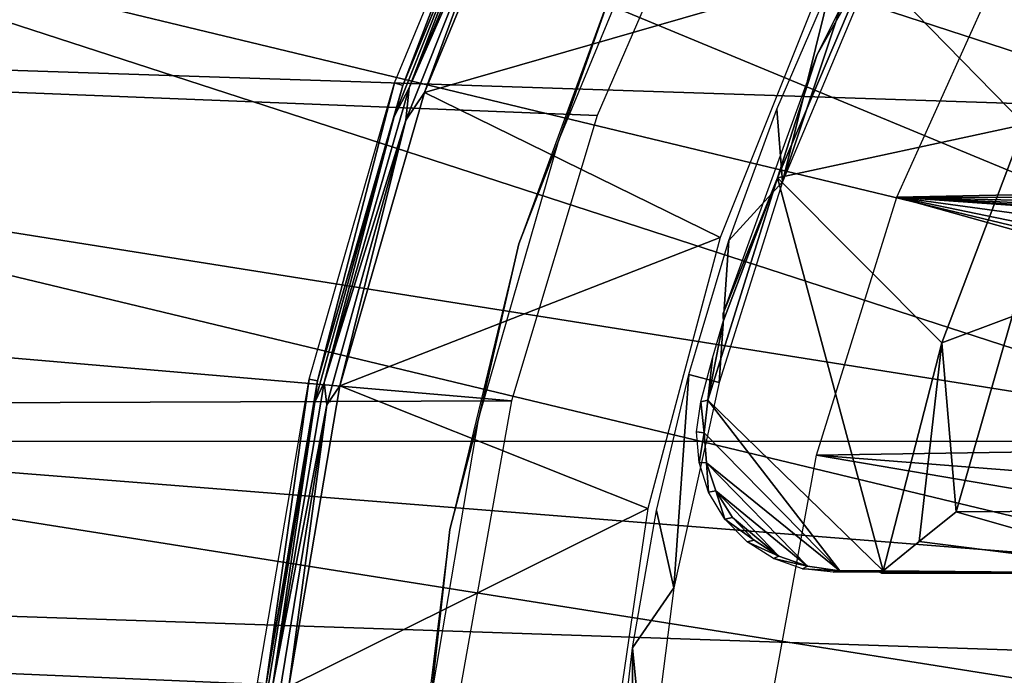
# Model space of a CAD drawing. Header units: millimetres. Extents: x -100 to 100, y -100 to 100.
# Tile 18 of 104: x -32.67 to -21.84, y 3.47 to 10.68. Entities that reach past the tile are written whole.
import ezdxf

# ---------------------------------------------------------------- set-up
doc = ezdxf.new("R2010")
doc.units = ezdxf.units.MM
doc.header["$LTSCALE"] = 52.148148
for name, color, linetype in [('150', 7, 'CONTINUOUS'), ('155', 7, 'CONTINUOUS'), ('345', 7, 'CONTINUOUS'), ('346', 7, 'CONTINUOUS'), ('48', 7, 'CONTINUOUS'), ('49', 7, 'CONTINUOUS'), ('51', 7, 'CONTINUOUS'), ('52', 7, 'CONTINUOUS'), ('65', 7, 'CONTINUOUS'), ('68', 7, 'CONTINUOUS'), ('76', 7, 'CONTINUOUS'), ('8', 7, 'CONTINUOUS'), ('84', 7, 'CONTINUOUS'), ('88', 7, 'CONTINUOUS'), ('94', 7, 'CONTINUOUS'), ('99', 7, 'CONTINUOUS')]:
    doc.layers.add(name, color=color, linetype=linetype)

msp = doc.modelspace()

# ---------------------------------------------------------------- linework, layer by layer
at = {"layer": '150', "color": 251, "linetype": 'Continuous', "true_color": 0x4c4c4c}
for points in [[(-22.538, 13.008, -136), (-23.339, 11.292, -138.7), (-23.897, 10.299, -136), (-22.538, 13.008, -136)], [(-23.339, 11.292, -138.7), (-24.336, 8.945, -138.7), (-23.897, 10.299, -136), (-23.339, 11.292, -138.7)], [(-23.897, 10.299, -136), (-24.336, 8.945, -138.7), (-24.932, 7.452, -136), (-23.897, 10.299, -136)], [(-24.336, 8.945, -138.7), (-25.101, 6.497, -138.7), (-24.93, 7.373, -136.7), (-24.336, 8.945, -138.7)], [(-24.932, 7.452, -136), (-24.336, 8.945, -138.7), (-24.93, 7.373, -136.7), (-24.932, 7.452, -136)], [(-24.93, 7.373, -136.7), (-25.101, 6.497, -138.7), (-25.049, 6.96, -136.7), (-24.93, 7.373, -136.7)], [(-24.932, 7.411, -136.347), (-24.932, 7.452, -136), (-24.93, 7.373, -136.7), (-24.932, 7.411, -136.347)], [(-25.049, 6.96, -136.7), (-25.101, 6.497, -138.7), (-25.178, 6.478, -136.7), (-25.049, 6.96, -136.7)]]:
    msp.add_3dface(points, dxfattribs=at)
at = {"layer": '155', "color": 251, "linetype": 'Continuous', "true_color": 0x4c4c4c}
for points in [[(-25.178, 6.478, -136.7), (-25.143, 6.139, -138.7), (-25.224, 6.15, -136.7), (-25.178, 6.478, -136.7)], [(-25.101, 6.497, -138.7), (-25.143, 6.139, -138.7), (-25.178, 6.478, -136.7), (-25.101, 6.497, -138.7)], [(-25.224, 6.15, -136.7), (-25.143, 6.139, -138.7), (-25.197, 5.814, -136.7), (-25.224, 6.15, -136.7)], [(-25.143, 6.139, -138.7), (-25.114, 5.808, -138.7), (-25.197, 5.814, -136.7), (-25.143, 6.139, -138.7)], [(-25.197, 5.814, -136.7), (-25.114, 5.808, -138.7), (-25.092, 5.486, -136.7), (-25.197, 5.814, -136.7)], [(-25.114, 5.808, -138.7), (-25.012, 5.5, -138.7), (-25.092, 5.486, -136.7), (-25.114, 5.808, -138.7)], [(-25.092, 5.486, -136.7), (-25.012, 5.5, -138.7), (-24.913, 5.189, -136.7), (-25.092, 5.486, -136.7)], [(-25.012, 5.5, -138.7), (-24.831, 5.207, -138.7), (-24.913, 5.189, -136.7), (-25.012, 5.5, -138.7)], [(-24.831, 5.207, -138.7), (-24.592, 4.957, -138.7), (-24.913, 5.189, -136.7), (-24.831, 5.207, -138.7)], [(-24.913, 5.189, -136.7), (-24.592, 4.957, -138.7), (-24.67, 4.94, -136.7), (-24.913, 5.189, -136.7)], [(-24.592, 4.957, -138.7), (-24.32, 4.782, -138.7), (-24.67, 4.94, -136.7), (-24.592, 4.957, -138.7)], [(-24.67, 4.94, -136.7), (-24.32, 4.782, -138.7), (-24.379, 4.755, -136.7), (-24.67, 4.94, -136.7)], [(-24.32, 4.782, -138.7), (-24.005, 4.671, -138.7), (-24.379, 4.755, -136.7), (-24.32, 4.782, -138.7)], [(-24.379, 4.755, -136.7), (-24.005, 4.671, -138.7), (-24.058, 4.642, -136.7), (-24.379, 4.755, -136.7)], [(-24.005, 4.671, -138.7), (-23.648, 4.622, -138.7), (-24.058, 4.642, -136.7), (-24.005, 4.671, -138.7)], [(-23.648, 4.622, -138.7), (-23.724, 4.605, -136.7), (-24.058, 4.642, -136.7), (-23.648, 4.622, -138.7)]]:
    msp.add_3dface(points, dxfattribs=at)
at = {"layer": '345', "linetype": 'Continuous'}
for points in [[(-25.019, 12.624, -120), (-26.318, 9.629, -120), (-96.202, 12.413, -120), (-25.019, 12.624, -120)], [(-96.202, 12.413, -120), (-27.262, 6.489, -120), (-96.799, 6.233, -120), (-96.202, 12.413, -120)], [(-26.318, 9.629, -120), (-27.262, 6.489, -120), (-96.202, 12.413, -120), (-26.318, 9.629, -120)], [(-27.262, 6.489, -120), (-27.832, 3.277, -120), (-96.799, 6.233, -120), (-27.262, 6.489, -120)], [(-96.799, 6.233, -120), (-28.024, 0, -120), (-97, 0, -120), (-96.799, 6.233, -120)], [(-27.832, 3.277, -120), (-28.024, 0, -120), (-96.799, 6.233, -120), (-27.832, 3.277, -120)]]:
    msp.add_3dface(points, dxfattribs=at)
at = {"layer": '346', "color": 251, "linetype": 'Continuous', "true_color": 0x4c4c4c}
for points in [[(89.137, 12.065, -106.6), (89.742, 6.07, -106.6), (-89.147, 11.996, -106.6), (89.137, 12.065, -106.6)], [(-89.147, 11.996, -106.6), (89.742, 6.07, -106.6), (-89.746, 6.033, -106.6), (-89.147, 11.996, -106.6)], [(89.742, 6.07, -106.6), (89.95, 0, -106.6), (-89.746, 6.033, -106.6), (89.742, 6.07, -106.6)], [(89.95, 0, -106.6), (-89.95, 0, -106.6), (-89.746, 6.033, -106.6), (89.95, 0, -106.6)]]:
    msp.add_3dface(points, dxfattribs=at)
at = {"layer": '48', "color": 251, "linetype": 'Continuous', "true_color": 0x4c4c4c}
for points in [[(-26.937, 12.976, -126), (-23.822, 11.152, -126), (-28.219, 9.881, -126), (-26.937, 12.976, -126)], [(-23.822, 11.152, -126), (-24.964, 8.286, -126), (-28.219, 9.881, -126), (-23.822, 11.152, -126)], [(-28.219, 9.881, -126), (-24.964, 8.286, -126), (-29.149, 6.657, -126), (-28.219, 9.881, -126)], [(-24.964, 8.286, -126), (-25.763, 5.306, -126), (-29.149, 6.657, -126), (-24.964, 8.286, -126)], [(-29.149, 6.657, -126), (-25.763, 5.306, -126), (-29.711, 3.35, -126), (-29.149, 6.657, -126)], [(-25.763, 5.306, -126), (-26.207, 2.253, -126), (-29.711, 3.35, -126), (-25.763, 5.306, -126)]]:
    msp.add_3dface(points, dxfattribs=at)
at = {"layer": '49', "color": 251, "linetype": 'Continuous', "true_color": 0x4c4c4c}
for points in [[(-27.251, 13.123, -120.203), (-28.458, 9.958, -125.754), (-28.549, 9.99, -120.203), (-27.251, 13.123, -120.203)], [(-27.164, 13.081, -125.754), (-28.458, 9.958, -125.754), (-27.251, 13.123, -120.203), (-27.164, 13.081, -125.754)], [(-28.549, 9.99, -120.203), (-29.394, 6.709, -125.754), (-29.488, 6.73, -120.203), (-28.549, 9.99, -120.203)], [(-28.458, 9.958, -125.754), (-29.394, 6.709, -125.754), (-28.549, 9.99, -120.203), (-28.458, 9.958, -125.754)], [(-29.488, 6.73, -120.203), (-29.96, 3.376, -125.754), (-30.056, 3.387, -120.203), (-29.488, 6.73, -120.203)], [(-29.394, 6.709, -125.754), (-29.96, 3.376, -125.754), (-29.488, 6.73, -120.203), (-29.394, 6.709, -125.754)]]:
    msp.add_3dface(points, dxfattribs=at)
at = {"layer": '51', "color": 251, "linetype": 'Continuous', "true_color": 0x4c4c4c}
for points in [[(-28.458, 9.958, -125.754), (-27.164, 13.081, -125.754), (-27.345, 12.651, -125.849), (-28.458, 9.958, -125.754)], [(-28.387, 9.933, -125.928), (-27.345, 12.651, -125.849), (-27.096, 13.049, -125.928), (-28.387, 9.933, -125.928)], [(-28.552, 9.62, -125.849), (-28.458, 9.958, -125.754), (-27.345, 12.651, -125.849), (-28.552, 9.62, -125.849)], [(-28.552, 9.62, -125.849), (-27.345, 12.651, -125.849), (-28.387, 9.933, -125.928), (-28.552, 9.62, -125.849)], [(-29.394, 6.709, -125.754), (-28.458, 9.958, -125.754), (-28.552, 9.62, -125.849), (-29.394, 6.709, -125.754)], [(-29.321, 6.692, -125.928), (-28.552, 9.62, -125.849), (-28.387, 9.933, -125.928), (-29.321, 6.692, -125.928)], [(-29.425, 6.477, -125.849), (-29.394, 6.709, -125.754), (-28.552, 9.62, -125.849), (-29.425, 6.477, -125.849)], [(-29.425, 6.477, -125.849), (-28.552, 9.62, -125.849), (-29.321, 6.692, -125.928), (-29.425, 6.477, -125.849)], [(-29.96, 3.376, -125.754), (-29.394, 6.709, -125.754), (-29.425, 6.477, -125.849), (-29.96, 3.376, -125.754)], [(-29.886, 3.367, -125.928), (-29.425, 6.477, -125.849), (-29.321, 6.692, -125.928), (-29.886, 3.367, -125.928)], [(-29.953, 3.258, -125.849), (-29.96, 3.376, -125.754), (-29.425, 6.477, -125.849), (-29.953, 3.258, -125.849)], [(-29.953, 3.258, -125.849), (-29.425, 6.477, -125.849), (-29.886, 3.367, -125.928), (-29.953, 3.258, -125.849)]]:
    msp.add_3dface(points, dxfattribs=at)
at = {"layer": '52', "color": 251, "linetype": 'Continuous', "true_color": 0x4c4c4c}
for points in [[(-28.387, 9.933, -125.928), (-27.096, 13.049, -125.928), (-27.222, 12.594, -125.981), (-28.387, 9.933, -125.928)], [(-26.937, 12.976, -126), (-28.219, 9.881, -126), (-27.222, 12.594, -125.981), (-26.937, 12.976, -126)], [(-27.222, 12.594, -125.981), (-28.219, 9.881, -126), (-28.424, 9.577, -125.981), (-27.222, 12.594, -125.981)], [(-28.387, 9.933, -125.928), (-27.222, 12.594, -125.981), (-28.424, 9.577, -125.981), (-28.387, 9.933, -125.928)], [(-29.321, 6.692, -125.928), (-28.387, 9.933, -125.928), (-28.424, 9.577, -125.981), (-29.321, 6.692, -125.928)], [(-28.219, 9.881, -126), (-29.149, 6.657, -126), (-28.424, 9.577, -125.981), (-28.219, 9.881, -126)], [(-29.321, 6.692, -125.928), (-28.424, 9.577, -125.981), (-29.293, 6.448, -125.981), (-29.321, 6.692, -125.928)], [(-28.424, 9.577, -125.981), (-29.149, 6.657, -126), (-29.293, 6.448, -125.981), (-28.424, 9.577, -125.981)], [(-29.886, 3.367, -125.928), (-29.321, 6.692, -125.928), (-29.293, 6.448, -125.981), (-29.886, 3.367, -125.928)], [(-29.149, 6.657, -126), (-29.711, 3.35, -126), (-29.293, 6.448, -125.981), (-29.149, 6.657, -126)], [(-29.886, 3.367, -125.928), (-29.293, 6.448, -125.981), (-29.818, 3.243, -125.981), (-29.886, 3.367, -125.928)], [(-29.293, 6.448, -125.981), (-29.711, 3.35, -126), (-29.818, 3.243, -125.981), (-29.293, 6.448, -125.981)]]:
    msp.add_3dface(points, dxfattribs=at)
at = {"layer": '65', "color": 251, "linetype": 'Continuous', "true_color": 0x4c4c4c}
for points in [[(-23.021, 8.73, -120), (-21.801, 11.441, -120), (-17.034, 8.854, -120), (-23.021, 8.73, -120)], [(-17.043, 8.715, -120), (-23.021, 8.73, -120), (-17.034, 8.854, -120), (-17.043, 8.715, -120)], [(-23.021, 8.73, -120), (-13.462, 6.053, -120), (-23.905, 5.893, -120), (-23.021, 8.73, -120)], [(-16.727, 8.287, -120), (-15.53, 7.708, -120), (-23.021, 8.73, -120), (-16.727, 8.287, -120)], [(-16.727, 8.287, -120), (-23.021, 8.73, -120), (-16.85, 8.356, -120), (-16.727, 8.287, -120)], [(-15.53, 7.708, -120), (-14.434, 6.958, -120), (-23.021, 8.73, -120), (-15.53, 7.708, -120)], [(-14.434, 6.958, -120), (-13.462, 6.053, -120), (-23.021, 8.73, -120), (-14.434, 6.958, -120)], [(-16.85, 8.356, -120), (-23.021, 8.73, -120), (-16.947, 8.456, -120), (-16.85, 8.356, -120)], [(-16.947, 8.456, -120), (-23.021, 8.73, -120), (-17.013, 8.578, -120), (-16.947, 8.456, -120)], [(-17.013, 8.578, -120), (-23.021, 8.73, -120), (-17.043, 8.715, -120), (-17.013, 8.578, -120)], [(-13.462, 6.053, -120), (-12.634, 5.013, -120), (-23.905, 5.893, -120), (-13.462, 6.053, -120)], [(-23.905, 5.893, -120), (-11.97, 3.861, -120), (-24.441, 2.97, -120), (-23.905, 5.893, -120)], [(-12.634, 5.013, -120), (-11.97, 3.861, -120), (-23.905, 5.893, -120), (-12.634, 5.013, -120)], [(-11.97, 3.861, -120), (-11.484, 2.622, -120), (-24.441, 2.97, -120), (-11.97, 3.861, -120)]]:
    msp.add_3dface(points, dxfattribs=at)
at = {"layer": '68', "color": 251, "linetype": 'Continuous', "true_color": 0x4c4c4c}
for points in [[(-35.404, 18.039, -103.317), (-16.932, 10.376, -103.079), (-33.88, 20.762, -103.317), (-35.404, 18.039, -103.317)], [(-16.932, 10.376, -103.079), (-16.066, 11.672, -103.079), (-33.88, 20.762, -103.317), (-16.932, 10.376, -103.079)], [(-36.711, 15.206, -103.317), (-17.694, 9.016, -103.079), (-35.404, 18.039, -103.317), (-36.711, 15.206, -103.317)], [(-17.694, 9.016, -103.079), (-16.932, 10.376, -103.079), (-35.404, 18.039, -103.317), (-17.694, 9.016, -103.079)], [(-37.791, 12.279, -103.317), (-18.347, 7.599, -103.079), (-36.711, 15.206, -103.317), (-37.791, 12.279, -103.317)], [(-18.347, 7.599, -103.079), (-17.694, 9.016, -103.079), (-36.711, 15.206, -103.317), (-18.347, 7.599, -103.079)], [(-38.637, 9.276, -103.317), (-18.886, 6.137, -103.079), (-37.791, 12.279, -103.317), (-38.637, 9.276, -103.317)], [(-18.886, 6.137, -103.079), (-18.347, 7.599, -103.079), (-37.791, 12.279, -103.317), (-18.886, 6.137, -103.079)], [(-39.246, 6.216, -103.317), (-19.31, 4.636, -103.079), (-38.637, 9.276, -103.317), (-39.246, 6.216, -103.317)], [(-19.31, 4.636, -103.079), (-18.886, 6.137, -103.079), (-38.637, 9.276, -103.317), (-19.31, 4.636, -103.079)], [(-39.613, 3.118, -103.317), (-19.614, 3.107, -103.079), (-39.246, 6.216, -103.317), (-39.613, 3.118, -103.317)], [(-19.614, 3.107, -103.079), (-19.31, 4.636, -103.079), (-39.246, 6.216, -103.317), (-19.614, 3.107, -103.079)]]:
    msp.add_3dface(points, dxfattribs=at)
at = {"layer": '76', "color": 251, "linetype": 'Continuous', "true_color": 0x4c4c4c}
for points in [[(-25.525, 12.292, -123.954), (-26.07, 11.254, -120.246), (-26.741, 9.357, -123.954), (-25.525, 12.292, -123.954)], [(-26.07, 11.254, -120.246), (-27.18, 8.218, -120.246), (-26.741, 9.357, -123.954), (-26.07, 11.254, -120.246)], [(-26.741, 9.357, -123.954), (-27.18, 8.218, -120.246), (-27.62, 6.304, -123.954), (-26.741, 9.357, -123.954)], [(-27.18, 8.218, -120.246), (-27.938, 5.075, -120.246), (-27.62, 6.304, -123.954), (-27.18, 8.218, -120.246)], [(-27.62, 6.304, -123.954), (-27.938, 5.075, -120.246), (-28.153, 3.172, -123.954), (-27.62, 6.304, -123.954)], [(-27.938, 5.075, -120.246), (-28.334, 1.866, -120.246), (-28.153, 3.172, -123.954), (-27.938, 5.075, -120.246)]]:
    msp.add_3dface(points, dxfattribs=at)
at = {"layer": '8', "color": 251, "linetype": 'Continuous', "true_color": 0x4c4c4c}
for points in [[(-23.732, 11.11, -126.097), (-24.278, 8.899, -136), (-24.342, 9.699, -126.097), (-23.732, 11.11, -126.097)], [(-23.558, 11.072, -131.048), (-24.278, 8.899, -136), (-23.732, 11.11, -126.097), (-23.558, 11.072, -131.048)], [(-23.385, 11.035, -136), (-24.278, 8.899, -136), (-23.558, 11.072, -131.048), (-23.385, 11.035, -136)], [(-24.342, 9.699, -126.097), (-24.278, 8.899, -136), (-24.869, 8.255, -126.097), (-24.342, 9.699, -126.097)], [(-24.278, 8.899, -136), (-24.977, 6.692, -136), (-24.869, 8.255, -126.097), (-24.278, 8.899, -136)], [(-24.869, 8.255, -126.097), (-24.977, 6.692, -136), (-25.311, 6.782, -126.097), (-24.869, 8.255, -126.097)], [(-25.311, 6.782, -126.097), (-25.475, 4.432, -136), (-25.665, 5.286, -126.097), (-25.311, 6.782, -126.097)], [(-24.977, 6.692, -136), (-25.475, 4.432, -136), (-25.311, 6.782, -126.097), (-24.977, 6.692, -136)], [(-25.665, 5.286, -126.097), (-25.475, 4.432, -136), (-25.931, 3.772, -126.097), (-25.665, 5.286, -126.097)], [(-25.475, 4.432, -136), (-25.769, 2.136, -136), (-25.931, 3.772, -126.097), (-25.475, 4.432, -136)], [(-26.107, 2.245, -126.097), (-25.931, 3.772, -126.097), (-25.938, 2.19, -131.048), (-26.107, 2.245, -126.097)], [(-25.931, 3.772, -126.097), (-25.769, 2.136, -136), (-25.938, 2.19, -131.048), (-25.931, 3.772, -126.097)]]:
    msp.add_3dface(points, dxfattribs=at)
at = {"layer": '84', "color": 251, "linetype": 'Continuous', "true_color": 0x4c4c4c}
for points in [[(-21.619, 9.532, -138.7), (-23.339, 11.292, -138.7), (-20.449, 11.836, -138.7), (-21.619, 9.532, -138.7)], [(-24.336, 8.945, -138.7), (-23.339, 11.292, -138.7), (-21.619, 9.532, -138.7), (-24.336, 8.945, -138.7)], [(-22.527, 7.128, -138.7), (-24.336, 8.945, -138.7), (-21.619, 9.532, -138.7), (-22.527, 7.128, -138.7)], [(-25.101, 6.497, -138.7), (-24.336, 8.945, -138.7), (-23.171, 4.622, -138.7), (-25.101, 6.497, -138.7)], [(-23.171, 4.622, -138.7), (-24.336, 8.945, -138.7), (-22.527, 7.128, -138.7), (-23.171, 4.622, -138.7)], [(-25.143, 6.139, -138.7), (-25.101, 6.497, -138.7), (-23.648, 4.622, -138.7), (-25.143, 6.139, -138.7)], [(-23.648, 4.622, -138.7), (-25.101, 6.497, -138.7), (-23.171, 4.622, -138.7), (-23.648, 4.622, -138.7)], [(-25.114, 5.808, -138.7), (-25.143, 6.139, -138.7), (-23.648, 4.622, -138.7), (-25.114, 5.808, -138.7)], [(-25.012, 5.5, -138.7), (-25.114, 5.808, -138.7), (-24.005, 4.671, -138.7), (-25.012, 5.5, -138.7)], [(-24.005, 4.671, -138.7), (-25.114, 5.808, -138.7), (-23.648, 4.622, -138.7), (-24.005, 4.671, -138.7)], [(-24.831, 5.207, -138.7), (-25.012, 5.5, -138.7), (-24.32, 4.782, -138.7), (-24.831, 5.207, -138.7)], [(-24.32, 4.782, -138.7), (-25.012, 5.5, -138.7), (-24.005, 4.671, -138.7), (-24.32, 4.782, -138.7)], [(-24.592, 4.957, -138.7), (-24.831, 5.207, -138.7), (-24.32, 4.782, -138.7), (-24.592, 4.957, -138.7)]]:
    msp.add_3dface(points, dxfattribs=at)
at = {"layer": '88', "color": 251, "linetype": 'Continuous', "true_color": 0x4c4c4c}
for points in [[(-22.37, 5.268, -212.7), (-20, 4.592, -135.196), (-22.775, 4.944, -175.634), (-22.37, 5.268, -212.7)], [(-21.186, 5.278, -213.851), (-20, 4.592, -135.196), (-22.37, 5.268, -212.7), (-21.186, 5.278, -213.851)], [(-20, 4.592, -135.196), (-23.171, 4.622, -138.7), (-22.775, 4.944, -175.634), (-20, 4.592, -135.196)], [(-23.724, 4.605, -136.7), (-23.648, 4.622, -138.7), (-23.211, 4.605, -136.7), (-23.724, 4.605, -136.7)], [(-23.648, 4.622, -138.7), (-23.171, 4.622, -138.7), (-20, 4.592, -135.196), (-23.648, 4.622, -138.7)], [(-23.648, 4.622, -138.7), (-20, 4.592, -135.196), (-23.211, 4.605, -136.7), (-23.648, 4.622, -138.7)], [(-20, 4.592, -135.196), (-23.187, 4.592, -135.196), (-23.211, 4.605, -136.7), (-20, 4.592, -135.196)]]:
    msp.add_3dface(points, dxfattribs=at)
at = {"layer": '94', "color": 251, "linetype": 'Continuous', "true_color": 0x4c4c4c}
for points in [[(-22.527, 7.128, -138.7), (-21.619, 9.532, -138.7), (-21.752, 7.419, -212.7), (-22.527, 7.128, -138.7)], [(-22.37, 5.268, -212.7), (-22.527, 7.128, -138.7), (-21.752, 7.419, -212.7), (-22.37, 5.268, -212.7)], [(-23.171, 4.622, -138.7), (-22.527, 7.128, -138.7), (-22.775, 4.944, -175.634), (-23.171, 4.622, -138.7)], [(-22.527, 7.128, -138.7), (-22.37, 5.268, -212.7), (-22.775, 4.944, -175.634), (-22.527, 7.128, -138.7)]]:
    msp.add_3dface(points, dxfattribs=at)
at = {"layer": '99', "color": 251, "linetype": 'Continuous', "true_color": 0x4c4c4c}
msp.add_3dface([(-21.186, 5.278, -213.851), (-22.37, 5.268, -212.7), (-21.752, 7.419, -212.7), (-21.186, 5.278, -213.851)], dxfattribs=at)

doc.saveas('drawing.dxf')
